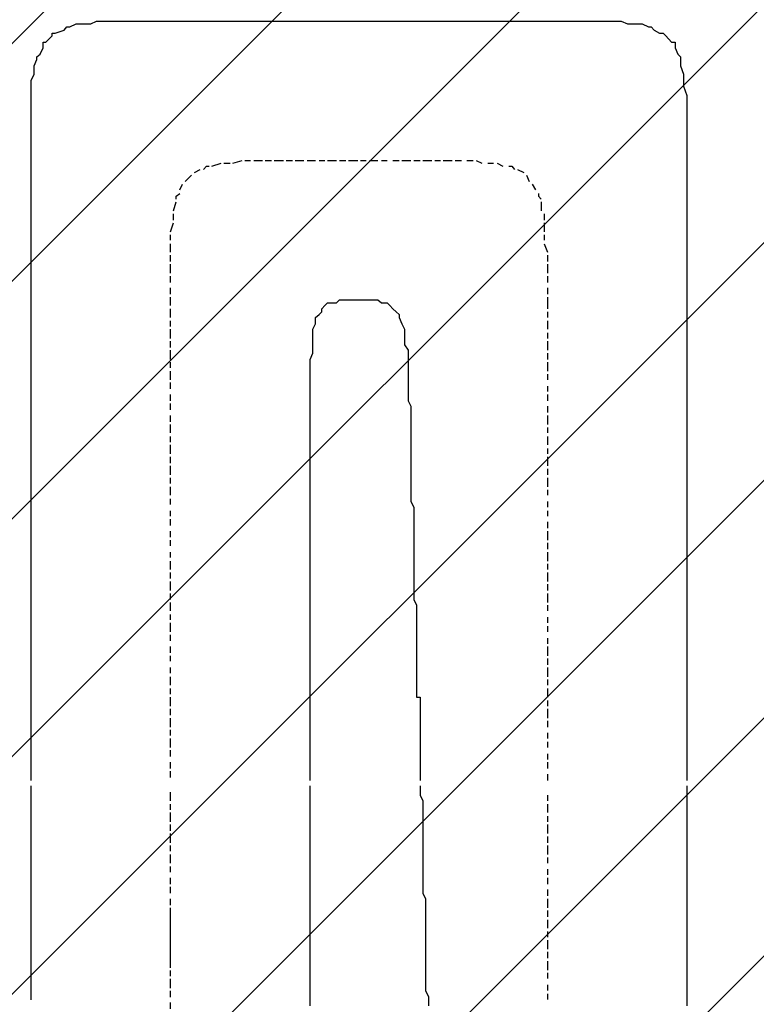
# Model space of a CAD drawing. Extents: x 997 to 109698, y 921 to 94021.
# Tile 250 of 256: x 38892 to 39944, y 17730 to 19136. Entities that reach past the tile are written whole.
import ezdxf

# ---------------------------------------------------------------- set-up
doc = ezdxf.new("R2010")
doc.units = 0
doc.header["$MEASUREMENT"] = 0
doc.layers.add('12', color=7, linetype='CONTINUOUS')
doc.layers.add('28', color=7, linetype='CONTINUOUS')

msp = doc.modelspace()

# ---------------------------------------------------------------- linework, layer by layer
at = {"layer": '12', "color": 1}
for p, q in [((38993.601607, 19129.953237), (39001.601607, 19133.953237)), ((39001.601607, 19133.953237), (39010.601607, 19133.953237)), ((39010.601607, 19133.953237), (39022.601607, 19133.953237)), ((39022.601607, 19133.953237), (39031.601607, 19133.953237)), ((39031.601607, 19133.953237), (39043.601607, 19133.953237)), ((39043.601607, 19133.953237), (39052.601607, 19133.953237)), ((39052.601607, 19133.953237), (39060.601607, 19133.953237)), ((39060.601607, 19133.953237), (39073.601607, 19133.953237)), ((39073.601607, 19133.953237), (39082.601607, 19133.953237)), ((39082.601607, 19133.953237), (39090.601607, 19133.953237)), ((39090.601607, 19133.953237), (39103.601607, 19133.953237)), ((39103.601607, 19133.953237), (39107.601607, 19133.953237)), ((39107.601607, 19133.953237), (39115.601607, 19133.953237)), ((39115.601607, 19133.953237), (39124.601607, 19133.953237)), ((39124.601607, 19133.953237), (39137.601607, 19133.953237)), ((39137.601607, 19133.953237), (39145.601607, 19133.953237)), ((39145.601607, 19133.953237), (39154.601607, 19133.953237)), ((39154.601607, 19133.953237), (39166.601607, 19133.953237)), ((39166.601607, 19133.953237), (39175.601607, 19133.953237)), ((39175.601607, 19133.953237), (39183.601607, 19133.953237)), ((39183.601607, 19133.953237), (39196.601607, 19133.953237)), ((39196.601607, 19133.953237), (39204.601607, 19133.953237)), ((39204.601607, 19133.953237), (39217.601607, 19133.953237)), ((39217.601607, 19133.953237), (39226.601607, 19133.953237)), ((39226.601607, 19133.953237), (39234.601607, 19133.953237)), ((39234.601607, 19133.953237), (39247.601607, 19133.953237)), ((39247.601607, 19133.953237), (39255.601607, 19133.953237)), ((39255.601607, 19133.953237), (39264.601607, 19133.953237)), ((39264.601607, 19133.953237), (39276.601607, 19133.953237)), ((39276.601607, 19133.953237), (39285.601607, 19133.953237)), ((39285.601607, 19133.953237), (39293.601607, 19133.953237)), ((39293.601607, 19133.953237), (39306.601607, 19133.953237)), ((39306.601607, 19133.953237), (39314.601607, 19133.953237)), ((39314.601607, 19133.953237), (39327.601607, 19133.953237)), ((39327.601607, 19133.953237), (39336.601607, 19133.953237)), ((39336.601607, 19133.953237), (39344.601607, 19133.953237)), ((39344.601607, 19133.953237), (39357.601607, 19133.953237)), ((39357.601607, 19133.953237), (39365.601607, 19133.953237)), ((39365.601607, 19133.953237), (39374.601607, 19133.953237)), ((39374.601607, 19133.953237), (39386.601607, 19133.953237)), ((39386.601607, 19133.953237), (39395.601607, 19133.953237)), ((39395.601607, 19133.953237), (39403.601607, 19133.953237)), ((39403.601607, 19133.953237), (39416.601607, 19133.953237)), ((39416.601607, 19133.953237), (39424.601607, 19133.953237)), ((39424.601607, 19133.953237), (39433.601607, 19133.953237)), ((39433.601607, 19133.953237), (39446.601607, 19133.953237)), ((39446.601607, 19133.953237), (39454.601607, 19133.953237)), ((39454.601607, 19133.953237), (39467.601607, 19133.953237)), ((39467.601607, 19133.953237), (39475.601607, 19133.953237)), ((39475.601607, 19133.953237), (39484.601607, 19133.953237)), ((39484.601607, 19133.953237), (39496.601607, 19133.953237)), ((39496.601607, 19133.953237), (39505.601607, 19133.953237)), ((39505.601607, 19133.953237), (39513.601607, 19133.953237)), ((39513.601607, 19133.953237), (39526.601607, 19133.953237)), ((39526.601607, 19133.953237), (39535.601607, 19133.953237)), ((39535.601607, 19133.953237), (39543.601607, 19133.953237)), ((39543.601607, 19133.953237), (39556.601607, 19133.953237)), ((39556.601607, 19133.953237), (39564.601607, 19133.953237)), ((39564.601607, 19133.953237), (39577.601607, 19133.953237)), ((39577.601607, 19133.953237), (39585.601607, 19133.953237)), ((39585.601607, 19133.953237), (39594.601607, 19133.953237)), ((39594.601607, 19133.953237), (39607.601607, 19133.953237)), ((39607.601607, 19133.953237), (39615.601607, 19133.953237)), ((39615.601607, 19133.953237), (39623.601607, 19133.953237)), ((39623.601607, 19133.953237), (39636.601607, 19133.953237)), ((39636.601607, 19133.953237), (39645.601607, 19133.953237)), ((39645.601607, 19133.953237), (39649.601607, 19133.953237)), ((39649.601607, 19133.953237), (39657.601607, 19133.953237)), ((39657.601607, 19133.953237), (39670.601607, 19133.953237)), ((39670.601607, 19133.953237), (39678.601607, 19133.953237)), ((39678.601607, 19133.953237), (39687.601607, 19133.953237)), ((39687.601607, 19133.953237), (39700.601607, 19133.953237)), ((39700.601607, 19133.953237), (39708.601607, 19133.953237)), ((39708.601607, 19133.953237), (39717.601607, 19133.953237)), ((39717.601607, 19133.953237), (39729.601607, 19133.953237)), ((39729.601607, 19133.953237), (39738.601607, 19133.953237)), ((39738.601607, 19133.953237), (39750.601607, 19133.953237)), ((39750.601607, 19133.953237), (39759.601607, 19129.953237)), ((38942.601607, 19116.953237), (38955.601607, 19120.953237)), ((38963.601607, 19125.953237), (38972.601607, 19129.953237)), ((38972.601607, 19129.953237), (38980.601607, 19129.953237)), ((38980.601607, 19129.953237), (38993.601607, 19129.953237)), ((39759.601607, 19129.953237), (39767.601607, 19129.953237)), ((39767.601607, 19129.953237), (39780.601607, 19129.953237)), ((39780.601607, 19129.953237), (39789.601607, 19125.953237)), ((39797.601607, 19120.953237), (39805.601607, 19116.953237)), ((38929.601607, 19103.953237), (38938.601607, 19112.953237)), ((39814.601607, 19112.953237), (39822.601607, 19103.953237)), ((38921.601607, 19086.953237), (38925.601607, 19095.953237)), ((39827.601607, 19095.953237), (39831.601607, 19086.953237)), ((38912.601607, 19069.953237), (38916.601607, 19078.953237)), ((39835.601607, 19078.953237), (39835.601607, 19069.953237)), ((38912.601607, 19057.953237), (38912.601607, 19069.953237)), ((39835.601607, 19069.953237), (39839.601607, 19057.953237)), ((38908.601607, 19048.953237), (38912.601607, 19057.953237)), ((38908.601607, 19040.953237), (38908.601607, 19048.953237)), ((39839.601607, 19057.953237), (39839.601607, 19048.953237)), ((39839.601607, 19048.953237), (39839.601607, 19040.953237)), ((38908.601607, 19027.953237), (38908.601607, 19040.953237)), ((39839.601607, 19040.953237), (39844.601607, 19027.953237)), ((38908.601607, 19019.953237), (38908.601607, 19027.953237)), ((38908.601607, 19010.953237), (38908.601607, 19019.953237)), ((39844.601607, 19027.953237), (39844.601607, 19019.953237)), ((39844.601607, 19019.953237), (39844.601607, 19010.953237)), ((38908.601607, 18997.953237), (38908.601607, 19010.953237)), ((39844.601607, 19010.953237), (39844.601607, 18997.953237)), ((38908.601607, 18989.953237), (38908.601607, 18997.953237)), ((39844.601607, 18997.953237), (39844.601607, 18989.953237)), ((38908.601607, 18981.953237), (38908.601607, 18989.953237)), ((38908.601607, 18968.953237), (38908.601607, 18981.953237)), ((39844.601607, 18989.953237), (39844.601607, 18981.953237)), ((39844.601607, 18981.953237), (39844.601607, 18968.953237)), ((38908.601607, 18959.953237), (38908.601607, 18968.953237)), ((39844.601607, 18968.953237), (39844.601607, 18959.953237)), ((38908.601607, 18951.953237), (38908.601607, 18959.953237)), ((38908.601607, 18938.953237), (38908.601607, 18951.953237)), ((39844.601607, 18959.953237), (39844.601607, 18951.953237)), ((39844.601607, 18951.953237), (39844.601607, 18938.953237)), ((38908.601607, 18934.953237), (38908.601607, 18938.953237)), ((39844.601607, 18938.953237), (39844.601607, 18934.953237)), ((38908.601607, 18930.953237), (38908.601607, 18934.953237)), ((38908.601607, 18917.953237), (38908.601607, 18930.953237)), ((39844.601607, 18934.953237), (39844.601607, 18930.953237)), ((39844.601607, 18930.953237), (39844.601607, 18917.953237)), ((38908.601607, 18909.953237), (38908.601607, 18917.953237)), ((38908.601607, 18900.953237), (38908.601607, 18909.953237)), ((39844.601607, 18917.953237), (39844.601607, 18909.953237)), ((39844.601607, 18909.953237), (39844.601607, 18900.953237)), ((38908.601607, 18887.953237), (38908.601607, 18900.953237)), ((39844.601607, 18900.953237), (39844.601607, 18887.953237)), ((38908.601607, 18879.953237), (38908.601607, 18887.953237)), ((38908.601607, 18870.953237), (38908.601607, 18879.953237)), ((39844.601607, 18887.953237), (39844.601607, 18879.953237)), ((39844.601607, 18879.953237), (39844.601607, 18870.953237)), ((38908.601607, 18858.953237), (38908.601607, 18870.953237)), ((39844.601607, 18870.953237), (39844.601607, 18858.953237)), ((38908.601607, 18849.953237), (38908.601607, 18858.953237)), ((39844.601607, 18858.953237), (39844.601607, 18849.953237)), ((38908.601607, 18841.953237), (38908.601607, 18849.953237)), ((38908.601607, 18828.953237), (38908.601607, 18841.953237)), ((39844.601607, 18849.953237), (39844.601607, 18841.953237)), ((39844.601607, 18841.953237), (39844.601607, 18828.953237)), ((38908.601607, 18820.953237), (38908.601607, 18828.953237)), ((39844.601607, 18828.953237), (39844.601607, 18820.953237)), ((38908.601607, 18807.953237), (38908.601607, 18820.953237)), ((39844.601607, 18820.953237), (39844.601607, 18807.953237)), ((38908.601607, 18799.953237), (38908.601607, 18807.953237)), ((38908.601607, 18790.953237), (38908.601607, 18799.953237)), ((39844.601607, 18807.953237), (39844.601607, 18799.953237)), ((39844.601607, 18799.953237), (39844.601607, 18790.953237)), ((38908.601607, 18777.953237), (38908.601607, 18790.953237)), ((39844.601607, 18790.953237), (39844.601607, 18777.953237)), ((38908.601607, 18769.953237), (38908.601607, 18777.953237)), ((38908.601607, 18760.953237), (38908.601607, 18769.953237)), ((39844.601607, 18777.953237), (39844.601607, 18769.953237)), ((39844.601607, 18769.953237), (39844.601607, 18760.953237)), ((38908.601607, 18748.953237), (38908.601607, 18760.953237)), ((39844.601607, 18760.953237), (39844.601607, 18748.953237)), ((38908.601607, 18739.953237), (38908.601607, 18748.953237)), ((38908.601607, 18731.953237), (38908.601607, 18739.953237)), ((39844.601607, 18748.953237), (39844.601607, 18739.953237)), ((39844.601607, 18739.953237), (39844.601607, 18731.953237)), ((38908.601607, 18718.953237), (38908.601607, 18731.953237)), ((39348.601607, 18735.953237), (39357.601607, 18735.953237)), ((39357.601607, 18735.953237), (39365.601607, 18735.953237)), ((39365.601607, 18735.953237), (39374.601607, 18735.953237)), ((39374.601607, 18735.953237), (39382.601607, 18735.953237)), ((39382.601607, 18735.953237), (39395.601607, 18735.953237)), ((39395.601607, 18735.953237), (39403.601607, 18735.953237)), ((39844.601607, 18731.953237), (39844.601607, 18718.953237)), ((38908.601607, 18710.953237), (38908.601607, 18718.953237)), ((38908.601607, 18697.953237), (38908.601607, 18710.953237)), ((39314.601607, 18701.953237), (39314.601607, 18710.953237)), ((39433.601607, 18710.953237), (39437.601607, 18701.953237)), ((39844.601607, 18718.953237), (39844.601607, 18710.953237)), ((39844.601607, 18710.953237), (39844.601607, 18697.953237)), ((38908.601607, 18688.953237), (38908.601607, 18697.953237)), ((39310.601607, 18693.953237), (39314.601607, 18701.953237)), ((39437.601607, 18701.953237), (39441.601607, 18693.953237)), ((39844.601607, 18697.953237), (39844.601607, 18688.953237)), ((38908.601607, 18680.953237), (38908.601607, 18688.953237)), ((39310.601607, 18684.953237), (39310.601607, 18693.953237)), ((39310.601607, 18671.953237), (39310.601607, 18684.953237)), ((39441.601607, 18693.953237), (39441.601607, 18684.953237)), ((39441.601607, 18684.953237), (39441.601607, 18671.953237)), ((39844.601607, 18688.953237), (39844.601607, 18680.953237)), ((38908.601607, 18667.953237), (38908.601607, 18680.953237)), ((38908.601607, 18659.953237), (38908.601607, 18667.953237)), ((39310.601607, 18663.953237), (39310.601607, 18671.953237)), ((39441.601607, 18671.953237), (39446.601607, 18663.953237)), ((39844.601607, 18680.953237), (39844.601607, 18667.953237)), ((39844.601607, 18667.953237), (39844.601607, 18659.953237)), ((38908.601607, 18650.953237), (38908.601607, 18659.953237)), ((39446.601607, 18663.953237), (39446.601607, 18655.953237)), ((39446.601607, 18655.953237), (39446.601607, 18642.953237)), ((39844.601607, 18659.953237), (39844.601607, 18650.953237)), ((38908.601607, 18638.953237), (38908.601607, 18650.953237)), ((39306.601607, 18642.953237), (39306.601607, 18650.953237)), ((39306.601607, 18633.953237), (39306.601607, 18642.953237)), ((39446.601607, 18642.953237), (39446.601607, 18633.953237)), ((39844.601607, 18650.953237), (39844.601607, 18638.953237)), ((38908.601607, 18629.953237), (38908.601607, 18638.953237)), ((38908.601607, 18621.953237), (38908.601607, 18629.953237)), ((39306.601607, 18621.953237), (39306.601607, 18633.953237)), ((39446.601607, 18633.953237), (39446.601607, 18621.953237)), ((39844.601607, 18638.953237), (39844.601607, 18629.953237)), ((39844.601607, 18629.953237), (39844.601607, 18621.953237)), ((38908.601607, 18608.953237), (38908.601607, 18621.953237)), ((39306.601607, 18612.953237), (39306.601607, 18621.953237)), ((39306.601607, 18604.953237), (39306.601607, 18612.953237)), ((39446.601607, 18621.953237), (39446.601607, 18612.953237)), ((39446.601607, 18612.953237), (39446.601607, 18604.953237)), ((39844.601607, 18621.953237), (39844.601607, 18608.953237)), ((38908.601607, 18600.953237), (38908.601607, 18608.953237)), ((38908.601607, 18591.953237), (38908.601607, 18600.953237)), ((39306.601607, 18591.953237), (39306.601607, 18604.953237)), ((39446.601607, 18604.953237), (39446.601607, 18591.953237)), ((39844.601607, 18608.953237), (39844.601607, 18600.953237)), ((39844.601607, 18600.953237), (39844.601607, 18591.953237)), ((38908.601607, 18578.953237), (38908.601607, 18591.953237)), ((39306.601607, 18583.953237), (39306.601607, 18591.953237)), ((39306.601607, 18574.953237), (39306.601607, 18583.953237)), ((39446.601607, 18591.953237), (39450.601607, 18583.953237)), ((39450.601607, 18583.953237), (39450.601607, 18574.953237)), ((39844.601607, 18591.953237), (39844.601607, 18578.953237)), ((38908.601607, 18570.953237), (38908.601607, 18578.953237)), ((38908.601607, 18557.953237), (38908.601607, 18570.953237)), ((39306.601607, 18561.953237), (39306.601607, 18574.953237)), ((39450.601607, 18574.953237), (39450.601607, 18561.953237)), ((39844.601607, 18578.953237), (39844.601607, 18570.953237)), ((39844.601607, 18570.953237), (39844.601607, 18557.953237)), ((38908.601607, 18549.953237), (38908.601607, 18557.953237)), ((39306.601607, 18553.953237), (39306.601607, 18561.953237)), ((39450.601607, 18561.953237), (39450.601607, 18553.953237)), ((39844.601607, 18557.953237), (39844.601607, 18549.953237)), ((38908.601607, 18540.953237), (38908.601607, 18549.953237)), ((39306.601607, 18540.953237), (39306.601607, 18553.953237)), ((39450.601607, 18553.953237), (39450.601607, 18545.953237)), ((39450.601607, 18545.953237), (39450.601607, 18536.953237)), ((39844.601607, 18549.953237), (39844.601607, 18540.953237)), ((38908.601607, 18528.953237), (38908.601607, 18540.953237)), ((38908.601607, 18519.953237), (38908.601607, 18528.953237)), ((39306.601607, 18536.953237), (39306.601607, 18540.953237)), ((39306.601607, 18528.953237), (39306.601607, 18536.953237)), ((39306.601607, 18519.953237), (39306.601607, 18528.953237)), ((39450.601607, 18536.953237), (39450.601607, 18528.953237)), ((39450.601607, 18528.953237), (39450.601607, 18519.953237)), ((39844.601607, 18540.953237), (39844.601607, 18528.953237)), ((39844.601607, 18528.953237), (39844.601607, 18519.953237)), ((38908.601607, 18511.953237), (38908.601607, 18519.953237)), ((39306.601607, 18511.953237), (39306.601607, 18519.953237)), ((39450.601607, 18519.953237), (39450.601607, 18511.953237)), ((39844.601607, 18519.953237), (39844.601607, 18511.953237)), ((38908.601607, 18498.953237), (38908.601607, 18511.953237)), ((39306.601607, 18498.953237), (39306.601607, 18511.953237)), ((39450.601607, 18511.953237), (39450.601607, 18498.953237)), ((39844.601607, 18511.953237), (39844.601607, 18498.953237)), ((38908.601607, 18489.953237), (38908.601607, 18498.953237)), ((38908.601607, 18481.953237), (38908.601607, 18489.953237)), ((39306.601607, 18489.953237), (39306.601607, 18498.953237)), ((39306.601607, 18481.953237), (39306.601607, 18489.953237)), ((39450.601607, 18498.953237), (39450.601607, 18489.953237)), ((39450.601607, 18489.953237), (39450.601607, 18481.953237)), ((39844.601607, 18498.953237), (39844.601607, 18489.953237)), ((39844.601607, 18489.953237), (39844.601607, 18481.953237)), ((38908.601607, 18468.953237), (38908.601607, 18481.953237)), ((39306.601607, 18468.953237), (39306.601607, 18481.953237)), ((39450.601607, 18481.953237), (39450.601607, 18468.953237)), ((39844.601607, 18481.953237), (39844.601607, 18468.953237)), ((38908.601607, 18460.953237), (38908.601607, 18468.953237)), ((38908.601607, 18447.953237), (38908.601607, 18460.953237)), ((39306.601607, 18460.953237), (39306.601607, 18468.953237)), ((39306.601607, 18447.953237), (39306.601607, 18460.953237)), ((39450.601607, 18468.953237), (39450.601607, 18460.953237)), ((39450.601607, 18460.953237), (39450.601607, 18447.953237)), ((39844.601607, 18468.953237), (39844.601607, 18460.953237)), ((39844.601607, 18460.953237), (39844.601607, 18447.953237)), ((38908.601607, 18439.953237), (38908.601607, 18447.953237)), ((39306.601607, 18439.953237), (39306.601607, 18447.953237)), ((39450.601607, 18447.953237), (39454.601607, 18439.953237)), ((39844.601607, 18447.953237), (39844.601607, 18439.953237)), ((38908.601607, 18430.953237), (38908.601607, 18439.953237)), ((38908.601607, 18418.953237), (38908.601607, 18430.953237)), ((39306.601607, 18430.953237), (39306.601607, 18439.953237)), ((39306.601607, 18418.953237), (39306.601607, 18430.953237)), ((39454.601607, 18439.953237), (39454.601607, 18430.953237)), ((39454.601607, 18430.953237), (39454.601607, 18418.953237)), ((39844.601607, 18439.953237), (39844.601607, 18430.953237)), ((39844.601607, 18430.953237), (39844.601607, 18418.953237)), ((38908.601607, 18409.953237), (38908.601607, 18418.953237)), ((39306.601607, 18409.953237), (39306.601607, 18418.953237)), ((39454.601607, 18418.953237), (39454.601607, 18409.953237)), ((39844.601607, 18418.953237), (39844.601607, 18409.953237)), ((38908.601607, 18401.953237), (38908.601607, 18409.953237)), ((38908.601607, 18388.953237), (38908.601607, 18401.953237)), ((39306.601607, 18401.953237), (39306.601607, 18409.953237)), ((39306.601607, 18388.953237), (39306.601607, 18401.953237)), ((39454.601607, 18409.953237), (39454.601607, 18401.953237)), ((39454.601607, 18401.953237), (39454.601607, 18388.953237)), ((39844.601607, 18409.953237), (39844.601607, 18401.953237)), ((39844.601607, 18401.953237), (39844.601607, 18388.953237)), ((38908.601607, 18379.953237), (38908.601607, 18388.953237)), ((39306.601607, 18379.953237), (39306.601607, 18388.953237)), ((39454.601607, 18388.953237), (39454.601607, 18379.953237)), ((39844.601607, 18388.953237), (39844.601607, 18379.953237)), ((38908.601607, 18371.953237), (38908.601607, 18379.953237)), ((39306.601607, 18371.953237), (39306.601607, 18379.953237)), ((39454.601607, 18379.953237), (39454.601607, 18371.953237)), ((39844.601607, 18379.953237), (39844.601607, 18371.953237)), ((38908.601607, 18358.953237), (38908.601607, 18371.953237)), ((38908.601607, 18350.953237), (38908.601607, 18358.953237)), ((39306.601607, 18358.953237), (39306.601607, 18371.953237)), ((39306.601607, 18350.953237), (39306.601607, 18358.953237)), ((39454.601607, 18371.953237), (39454.601607, 18358.953237)), ((39454.601607, 18358.953237), (39454.601607, 18350.953237)), ((39844.601607, 18371.953237), (39844.601607, 18358.953237)), ((39844.601607, 18358.953237), (39844.601607, 18350.953237)), ((38908.601607, 18337.953237), (38908.601607, 18350.953237)), ((39306.601607, 18337.953237), (39306.601607, 18350.953237)), ((39454.601607, 18350.953237), (39454.601607, 18337.953237)), ((39844.601607, 18350.953237), (39844.601607, 18337.953237)), ((38908.601607, 18329.953237), (38908.601607, 18337.953237)), ((39306.601607, 18329.953237), (39306.601607, 18337.953237)), ((39454.601607, 18337.953237), (39454.601607, 18329.953237)), ((39844.601607, 18337.953237), (39844.601607, 18329.953237)), ((38908.601607, 18320.953237), (38908.601607, 18329.953237)), ((38908.601607, 18307.953237), (38908.601607, 18320.953237)), ((39306.601607, 18320.953237), (39306.601607, 18329.953237)), ((39306.601607, 18307.953237), (39306.601607, 18320.953237)), ((39454.601607, 18329.953237), (39454.601607, 18320.953237)), ((39454.601607, 18320.953237), (39454.601607, 18307.953237)), ((39844.601607, 18329.953237), (39844.601607, 18320.953237)), ((39844.601607, 18320.953237), (39844.601607, 18307.953237)), ((38908.601607, 18299.953237), (38908.601607, 18307.953237)), ((39306.601607, 18299.953237), (39306.601607, 18307.953237)), ((39454.601607, 18307.953237), (39458.601607, 18299.953237)), ((39844.601607, 18307.953237), (39844.601607, 18299.953237)), ((38908.601607, 18291.953237), (38908.601607, 18299.953237)), ((38908.601607, 18278.953237), (38908.601607, 18291.953237)), ((39306.601607, 18291.953237), (39306.601607, 18299.953237)), ((39306.601607, 18278.953237), (39306.601607, 18291.953237)), ((39458.601607, 18299.953237), (39458.601607, 18291.953237)), ((39458.601607, 18291.953237), (39458.601607, 18278.953237)), ((39844.601607, 18299.953237), (39844.601607, 18291.953237)), ((39844.601607, 18291.953237), (39844.601607, 18278.953237)), ((38908.601607, 18269.953237), (38908.601607, 18278.953237)), ((39306.601607, 18269.953237), (39306.601607, 18278.953237)), ((39458.601607, 18278.953237), (39458.601607, 18269.953237)), ((39844.601607, 18278.953237), (39844.601607, 18269.953237)), ((38908.601607, 18261.953237), (38908.601607, 18269.953237)), ((38908.601607, 18248.953237), (38908.601607, 18261.953237)), ((39306.601607, 18261.953237), (39306.601607, 18269.953237)), ((39306.601607, 18248.953237), (39306.601607, 18261.953237)), ((39458.601607, 18269.953237), (39458.601607, 18261.953237)), ((39458.601607, 18261.953237), (39458.601607, 18248.953237)), ((39844.601607, 18269.953237), (39844.601607, 18261.953237)), ((39844.601607, 18261.953237), (39844.601607, 18248.953237)), ((38908.601607, 18240.953237), (38908.601607, 18248.953237)), ((39306.601607, 18240.953237), (39306.601607, 18248.953237)), ((39458.601607, 18248.953237), (39458.601607, 18240.953237)), ((39844.601607, 18248.953237), (39844.601607, 18240.953237)), ((38908.601607, 18227.953237), (38908.601607, 18240.953237)), ((39306.601607, 18227.953237), (39306.601607, 18240.953237)), ((39458.601607, 18240.953237), (39458.601607, 18227.953237)), ((39844.601607, 18240.953237), (39844.601607, 18227.953237)), ((38908.601607, 18219.953237), (38908.601607, 18227.953237)), ((38908.601607, 18210.953237), (38908.601607, 18219.953237)), ((39306.601607, 18219.953237), (39306.601607, 18227.953237)), ((39306.601607, 18210.953237), (39306.601607, 18219.953237)), ((39458.601607, 18227.953237), (39458.601607, 18219.953237)), ((39458.601607, 18219.953237), (39458.601607, 18210.953237)), ((39844.601607, 18227.953237), (39844.601607, 18219.953237)), ((39844.601607, 18219.953237), (39844.601607, 18210.953237)), ((38908.601607, 18197.953237), (38908.601607, 18210.953237)), ((39306.601607, 18197.953237), (39306.601607, 18210.953237)), ((39458.601607, 18210.953237), (39458.601607, 18197.953237)), ((39844.601607, 18210.953237), (39844.601607, 18197.953237)), ((38908.601607, 18189.953237), (38908.601607, 18197.953237)), ((39306.601607, 18189.953237), (39306.601607, 18197.953237)), ((39458.601607, 18197.953237), (39458.601607, 18189.953237)), ((39844.601607, 18197.953237), (39844.601607, 18189.953237)), ((38908.601607, 18180.953237), (38908.601607, 18189.953237)), ((38908.601607, 18168.953237), (38908.601607, 18180.953237)), ((39306.601607, 18180.953237), (39306.601607, 18189.953237)), ((39306.601607, 18168.953237), (39306.601607, 18180.953237)), ((39458.601607, 18189.953237), (39458.601607, 18180.953237)), ((39458.601607, 18180.953237), (39458.601607, 18168.953237)), ((39844.601607, 18189.953237), (39844.601607, 18180.953237)), ((39844.601607, 18180.953237), (39844.601607, 18168.953237)), ((38908.601607, 18159.953237), (38908.601607, 18168.953237)), ((39306.601607, 18159.953237), (39306.601607, 18168.953237)), ((39844.601607, 18168.953237), (39844.601607, 18159.953237)), ((38908.601607, 18151.953237), (38908.601607, 18159.953237)), ((38908.601607, 18138.953237), (38908.601607, 18151.953237)), ((39306.601607, 18151.953237), (39306.601607, 18159.953237)), ((39306.601607, 18138.953237), (39306.601607, 18151.953237)), ((39463.601607, 18159.953237), (39463.601607, 18151.953237)), ((39463.601607, 18151.953237), (39463.601607, 18138.953237)), ((39844.601607, 18159.953237), (39844.601607, 18151.953237)), ((39844.601607, 18151.953237), (39844.601607, 18138.953237)), ((38908.601607, 18130.953237), (38908.601607, 18138.953237)), ((39306.601607, 18130.953237), (39306.601607, 18138.953237)), ((39463.601607, 18138.953237), (39463.601607, 18130.953237)), ((39844.601607, 18138.953237), (39844.601607, 18130.953237)), ((38908.601607, 18117.953237), (38908.601607, 18130.953237)), ((39306.601607, 18117.953237), (39306.601607, 18130.953237)), ((39463.601607, 18130.953237), (39463.601607, 18121.953237)), ((39463.601607, 18121.953237), (39463.601607, 18109.953237)), ((39844.601607, 18130.953237), (39844.601607, 18117.953237)), ((38908.601607, 18109.953237), (38908.601607, 18117.953237)), ((38908.601607, 18100.953237), (38908.601607, 18109.953237)), ((39306.601607, 18109.953237), (39306.601607, 18117.953237)), ((39306.601607, 18100.953237), (39306.601607, 18109.953237)), ((39463.601607, 18109.953237), (39463.601607, 18100.953237)), ((39844.601607, 18117.953237), (39844.601607, 18109.953237)), ((39844.601607, 18109.953237), (39844.601607, 18100.953237)), ((38908.601607, 18087.953237), (38908.601607, 18100.953237)), ((39306.601607, 18087.953237), (39306.601607, 18100.953237)), ((39463.601607, 18100.953237), (39463.601607, 18087.953237)), ((39844.601607, 18100.953237), (39844.601607, 18087.953237)), ((38908.601607, 18079.953237), (38908.601607, 18087.953237)), ((38908.601607, 18070.953237), (38908.601607, 18079.953237)), ((39306.601607, 18079.953237), (39306.601607, 18087.953237)), ((39306.601607, 18070.953237), (39306.601607, 18079.953237)), ((39463.601607, 18087.953237), (39463.601607, 18079.953237)), ((39463.601607, 18079.953237), (39463.601607, 18070.953237)), ((39844.601607, 18087.953237), (39844.601607, 18079.953237)), ((39844.601607, 18079.953237), (39844.601607, 18070.953237)), ((38908.601607, 18058.953237), (38908.601607, 18070.953237)), ((39306.601607, 18058.953237), (39306.601607, 18070.953237)), ((39463.601607, 18070.953237), (39463.601607, 18058.953237)), ((39844.601607, 18070.953237), (39844.601607, 18058.953237)), ((38908.601607, 18049.953237), (38908.601607, 18058.953237)), ((39306.601607, 18049.953237), (39306.601607, 18058.953237)), ((39463.601607, 18058.953237), (39463.601607, 18049.953237)), ((39844.601607, 18058.953237), (39844.601607, 18049.953237)), ((38908.601607, 18028.953237), (38908.601607, 18041.953237)), ((39306.601607, 18028.953237), (39306.601607, 18041.953237)), ((39463.601607, 18041.953237), (39463.601607, 18028.953237)), ((39844.601607, 18041.953237), (39844.601607, 18028.953237)), ((38908.601607, 18020.953237), (38908.601607, 18028.953237)), ((39306.601607, 18020.953237), (39306.601607, 18028.953237)), ((39463.601607, 18028.953237), (39467.601607, 18020.953237)), ((39844.601607, 18028.953237), (39844.601607, 18020.953237)), ((38908.601607, 18011.953237), (38908.601607, 18020.953237)), ((38908.601607, 17998.953237), (38908.601607, 18011.953237)), ((39306.601607, 18011.953237), (39306.601607, 18020.953237)), ((39306.601607, 17998.953237), (39306.601607, 18011.953237)), ((39467.601607, 18020.953237), (39467.601607, 18011.953237)), ((39467.601607, 18011.953237), (39467.601607, 17998.953237)), ((39844.601607, 18020.953237), (39844.601607, 18011.953237)), ((39844.601607, 18011.953237), (39844.601607, 17998.953237)), ((38908.601607, 17990.953237), (38908.601607, 17998.953237)), ((39306.601607, 17990.953237), (39306.601607, 17998.953237)), ((39467.601607, 17998.953237), (39467.601607, 17990.953237)), ((39844.601607, 17998.953237), (39844.601607, 17990.953237)), ((38908.601607, 17977.953237), (38908.601607, 17990.953237)), ((39306.601607, 17977.953237), (39306.601607, 17990.953237)), ((39467.601607, 17990.953237), (39467.601607, 17977.953237)), ((39844.601607, 17990.953237), (39844.601607, 17977.953237)), ((38908.601607, 17969.953237), (38908.601607, 17977.953237)), ((38908.601607, 17960.953237), (38908.601607, 17969.953237)), ((39306.601607, 17969.953237), (39306.601607, 17977.953237)), ((39306.601607, 17960.953237), (39306.601607, 17969.953237)), ((39467.601607, 17977.953237), (39467.601607, 17969.953237)), ((39467.601607, 17969.953237), (39467.601607, 17960.953237)), ((39844.601607, 17977.953237), (39844.601607, 17969.953237)), ((39844.601607, 17969.953237), (39844.601607, 17960.953237)), ((38908.601607, 17948.953237), (38908.601607, 17960.953237)), ((39306.601607, 17948.953237), (39306.601607, 17960.953237)), ((39467.601607, 17960.953237), (39467.601607, 17948.953237)), ((39844.601607, 17960.953237), (39844.601607, 17948.953237)), ((38908.601607, 17939.953237), (38908.601607, 17948.953237)), ((38908.601607, 17931.953237), (38908.601607, 17939.953237)), ((39306.601607, 17939.953237), (39306.601607, 17948.953237)), ((39306.601607, 17931.953237), (39306.601607, 17939.953237)), ((39467.601607, 17948.953237), (39467.601607, 17939.953237)), ((39467.601607, 17939.953237), (39467.601607, 17931.953237)), ((39844.601607, 17948.953237), (39844.601607, 17939.953237)), ((39844.601607, 17939.953237), (39844.601607, 17931.953237)), ((38908.601607, 17918.953237), (38908.601607, 17931.953237)), ((39306.601607, 17918.953237), (39306.601607, 17931.953237)), ((39467.601607, 17931.953237), (39467.601607, 17918.953237)), ((39844.601607, 17931.953237), (39844.601607, 17918.953237)), ((38908.601607, 17910.953237), (38908.601607, 17918.953237)), ((38908.601607, 17901.953237), (38908.601607, 17910.953237)), ((39306.601607, 17910.953237), (39306.601607, 17918.953237)), ((39306.601607, 17901.953237), (39306.601607, 17910.953237)), ((39467.601607, 17918.953237), (39467.601607, 17910.953237)), ((39467.601607, 17910.953237), (39467.601607, 17901.953237)), ((39844.601607, 17918.953237), (39844.601607, 17910.953237)), ((39844.601607, 17910.953237), (39844.601607, 17901.953237)), ((38908.601607, 17888.953237), (38908.601607, 17901.953237)), ((39306.601607, 17888.953237), (39306.601607, 17901.953237)), ((39467.601607, 17901.953237), (39467.601607, 17888.953237)), ((39844.601607, 17901.953237), (39844.601607, 17888.953237)), ((38908.601607, 17880.953237), (38908.601607, 17888.953237)), ((38908.601607, 17867.953237), (38908.601607, 17880.953237)), ((39306.601607, 17880.953237), (39306.601607, 17888.953237)), ((39306.601607, 17867.953237), (39306.601607, 17880.953237)), ((39467.601607, 17888.953237), (39471.601607, 17880.953237)), ((39471.601607, 17880.953237), (39471.601607, 17867.953237)), ((39844.601607, 17888.953237), (39844.601607, 17880.953237)), ((39844.601607, 17880.953237), (39844.601607, 17867.953237)), ((38908.601607, 17787.514821), (38908.601607, 17867.953237)), ((39306.601607, 17859.953237), (39306.601607, 17867.953237)), ((39471.601607, 17867.953237), (39471.601607, 17859.953237)), ((39844.601607, 17867.953237), (39844.601607, 17859.953237)), ((39306.601607, 17850.953237), (39306.601607, 17859.953237)), ((39471.601607, 17859.953237), (39471.601607, 17850.953237)), ((39844.601607, 17859.953237), (39844.601607, 17850.953237)), ((39306.601607, 17838.953237), (39306.601607, 17850.953237)), ((39306.601607, 17829.953237), (39306.601607, 17838.953237)), ((39471.601607, 17850.953237), (39471.601607, 17838.953237)), ((39471.601607, 17838.953237), (39471.601607, 17829.953237)), ((39844.601607, 17850.953237), (39844.601607, 17838.953237)), ((39844.601607, 17838.953237), (39844.601607, 17829.953237)), ((39306.601607, 17821.953237), (39306.601607, 17829.953237)), ((39471.601607, 17829.953237), (39471.601607, 17821.953237)), ((39844.601607, 17829.953237), (39844.601607, 17821.953237)), ((39306.601607, 17808.953237), (39306.601607, 17821.953237)), ((39471.601607, 17821.953237), (39471.601607, 17808.953237)), ((39844.601607, 17821.953237), (39844.601607, 17808.953237)), ((39306.601607, 17799.953237), (39306.601607, 17808.953237)), ((39306.601607, 17791.953237), (39306.601607, 17799.953237)), ((39471.601607, 17808.953237), (39471.601607, 17799.953237)), ((39471.601607, 17799.953237), (39471.601607, 17791.953237)), ((39844.601607, 17808.953237), (39844.601607, 17799.953237)), ((39844.601607, 17799.953237), (39844.601607, 17791.953237)), ((38908.601607, 17778.514821), (38908.601607, 17787.514821)), ((39306.601607, 17778.953237), (39306.601607, 17791.953237)), ((39471.601607, 17791.953237), (39471.601607, 17778.953237)), ((39844.601607, 17791.953237), (39844.601607, 17778.953237)), ((38908.601607, 17766.514821), (38908.601607, 17778.514821)), ((39306.601607, 17770.953237), (39306.601607, 17778.953237)), ((39306.601607, 17757.953237), (39306.601607, 17770.953237)), ((39471.601607, 17778.953237), (39471.601607, 17770.953237)), ((39471.601607, 17770.953237), (39471.601607, 17761.953237)), ((39844.601607, 17778.953237), (39844.601607, 17770.953237)), ((39844.601607, 17770.953237), (39844.601607, 17757.953237)), ((38908.601607, 17757.514821), (38908.601607, 17766.514821)), ((38908.601607, 17749.514821), (38908.601607, 17757.514821)), ((39306.601607, 17749.953237), (39306.601607, 17757.953237)), ((39471.601607, 17761.953237), (39471.601607, 17749.953237)), ((39844.601607, 17757.953237), (39844.601607, 17749.953237)), ((38908.601607, 17736.514821), (38908.601607, 17749.514821)), ((39306.601607, 17740.953237), (39306.601607, 17749.953237)), ((39306.601607, 17727.953237), (39306.601607, 17740.953237)), ((39471.601607, 17749.953237), (39475.601607, 17740.953237)), ((39475.601607, 17740.953237), (39475.601607, 17727.953237)), ((39844.601607, 17749.953237), (39844.601607, 17740.953237)), ((39844.601607, 17740.953237), (39844.601607, 17727.953237))]:
    msp.add_line(p, q, dxfattribs=at)
at = {"layer": '12', "color": 5}
for p, q in [((39141.601607, 18917.953237), (39149.601607, 18921.953237)), ((39166.601607, 18926.953237), (39179.601607, 18930.953237)), ((39183.601607, 18930.953237), (39192.601607, 18930.953237)), ((39196.601607, 18930.953237), (39209.601607, 18934.953237)), ((39213.601607, 18934.953237), (39221.601607, 18934.953237)), ((39226.601607, 18934.953237), (39238.601607, 18934.953237)), ((39242.601607, 18934.953237), (39251.601607, 18934.953237)), ((39255.601607, 18934.953237), (39268.601607, 18934.953237)), ((39272.601607, 18934.953237), (39281.601607, 18934.953237)), ((39285.601607, 18934.953237), (39297.601607, 18934.953237)), ((39302.601607, 18934.953237), (39306.601607, 18934.953237)), ((39306.601607, 18934.953237), (39314.601607, 18934.953237)), ((39319.601607, 18934.953237), (39327.601607, 18934.953237)), ((39331.601607, 18934.953237), (39344.601607, 18934.953237)), ((39348.601607, 18934.953237), (39357.601607, 18934.953237)), ((39361.601607, 18934.953237), (39374.601607, 18934.953237)), ((39378.601607, 18934.953237), (39386.601607, 18934.953237)), ((39391.601607, 18934.953237), (39403.601607, 18934.953237)), ((39408.601607, 18934.953237), (39416.601607, 18934.953237)), ((39424.601607, 18934.953237), (39433.601607, 18934.953237)), ((39437.601607, 18934.953237), (39441.601607, 18934.953237)), ((39441.601607, 18934.953237), (39450.601607, 18934.953237)), ((39454.601607, 18934.953237), (39463.601607, 18934.953237)), ((39467.601607, 18934.953237), (39480.601607, 18934.953237)), ((39484.601607, 18934.953237), (39492.601607, 18934.953237)), ((39496.601607, 18934.953237), (39509.601607, 18934.953237)), ((39513.601607, 18934.953237), (39522.601607, 18934.953237)), ((39530.601607, 18934.953237), (39539.601607, 18934.953237)), ((39543.601607, 18934.953237), (39551.601607, 18930.953237)), ((39560.601607, 18930.953237), (39568.601607, 18930.953237)), ((39573.601607, 18930.953237), (39581.601607, 18926.953237)), ((39602.601607, 18921.953237), (39611.601607, 18917.953237)), ((39128.601607, 18904.953237), (39137.601607, 18913.953237)), ((39615.601607, 18913.953237), (39619.601607, 18904.953237)), ((39120.601607, 18892.953237), (39124.601607, 18900.953237)), ((39623.601607, 18900.953237), (39628.601607, 18892.953237)), ((39111.601607, 18862.953237), (39115.601607, 18875.953237)), ((39636.601607, 18875.953237), (39636.601607, 18862.953237)), ((39111.601607, 18849.953237), (39111.601607, 18858.953237)), ((39640.601607, 18858.953237), (39640.601607, 18849.953237)), ((39107.601607, 18832.953237), (39111.601607, 18845.953237)), ((39640.601607, 18845.953237), (39640.601607, 18832.953237)), ((39107.601607, 18820.953237), (39107.601607, 18828.953237)), ((39640.601607, 18828.953237), (39640.601607, 18820.953237)), ((39107.601607, 18803.953237), (39107.601607, 18815.953237)), ((39640.601607, 18815.953237), (39645.601607, 18803.953237)), ((39107.601607, 18790.953237), (39107.601607, 18799.953237)), ((39645.601607, 18799.953237), (39645.601607, 18790.953237)), ((39107.601607, 18773.953237), (39107.601607, 18786.953237)), ((39645.601607, 18786.953237), (39645.601607, 18773.953237)), ((39107.601607, 18760.953237), (39107.601607, 18769.953237)), ((39645.601607, 18769.953237), (39645.601607, 18760.953237)), ((39107.601607, 18743.953237), (39107.601607, 18752.953237)), ((39645.601607, 18752.953237), (39645.601607, 18743.953237)), ((39107.601607, 18735.953237), (39107.601607, 18739.953237)), ((39645.601607, 18739.953237), (39645.601607, 18735.953237)), ((39107.601607, 18727.953237), (39107.601607, 18735.953237)), ((39645.601607, 18735.953237), (39645.601607, 18722.953237)), ((39107.601607, 18710.953237), (39107.601607, 18722.953237)), ((39645.601607, 18718.953237), (39645.601607, 18710.953237)), ((39107.601607, 18697.953237), (39107.601607, 18705.953237)), ((39645.601607, 18705.953237), (39645.601607, 18693.953237)), ((39107.601607, 18680.953237), (39107.601607, 18693.953237)), ((39645.601607, 18688.953237), (39645.601607, 18680.953237)), ((39107.601607, 18667.953237), (39107.601607, 18676.953237)), ((39645.601607, 18676.953237), (39645.601607, 18663.953237)), ((39107.601607, 18650.953237), (39107.601607, 18663.953237)), ((39645.601607, 18659.953237), (39645.601607, 18650.953237)), ((39107.601607, 18638.953237), (39107.601607, 18646.953237)), ((39645.601607, 18646.953237), (39645.601607, 18633.953237)), ((39107.601607, 18621.953237), (39107.601607, 18633.953237)), ((39645.601607, 18629.953237), (39645.601607, 18621.953237)), ((39107.601607, 18608.953237), (39107.601607, 18617.953237)), ((39645.601607, 18612.953237), (39645.601607, 18604.953237)), ((39107.601607, 18591.953237), (39107.601607, 18600.953237)), ((39645.601607, 18600.953237), (39645.601607, 18591.953237)), ((39107.601607, 18578.953237), (39107.601607, 18587.953237)), ((39645.601607, 18583.953237), (39645.601607, 18574.953237)), ((39107.601607, 18561.953237), (39107.601607, 18570.953237)), ((39645.601607, 18570.953237), (39645.601607, 18557.953237)), ((39107.601607, 18545.953237), (39107.601607, 18557.953237)), ((39645.601607, 18553.953237), (39645.601607, 18545.953237)), ((39107.601607, 18532.953237), (39107.601607, 18540.953237)), ((39107.601607, 18515.953237), (39107.601607, 18528.953237)), ((39645.601607, 18540.953237), (39645.601607, 18528.953237)), ((39645.601607, 18523.953237), (39645.601607, 18515.953237)), ((39107.601607, 18502.953237), (39107.601607, 18511.953237)), ((39645.601607, 18511.953237), (39645.601607, 18498.953237)), ((39107.601607, 18485.953237), (39107.601607, 18498.953237)), ((39645.601607, 18494.953237), (39645.601607, 18485.953237)), ((39107.601607, 18473.953237), (39107.601607, 18481.953237)), ((39645.601607, 18481.953237), (39645.601607, 18468.953237)), ((39107.601607, 18456.953237), (39107.601607, 18468.953237)), ((39645.601607, 18464.953237), (39645.601607, 18456.953237)), ((39107.601607, 18443.953237), (39107.601607, 18451.953237)), ((39645.601607, 18447.953237), (39645.601607, 18439.953237)), ((39107.601607, 18426.953237), (39107.601607, 18434.953237)), ((39645.601607, 18434.953237), (39645.601607, 18426.953237)), ((39107.601607, 18413.953237), (39107.601607, 18422.953237)), ((39645.601607, 18418.953237), (39645.601607, 18409.953237)), ((39107.601607, 18396.953237), (39107.601607, 18405.953237)), ((39645.601607, 18405.953237), (39645.601607, 18392.953237)), ((39107.601607, 18384.953237), (39107.601607, 18392.953237)), ((39645.601607, 18388.953237), (39645.601607, 18379.953237)), ((39107.601607, 18367.953237), (39107.601607, 18375.953237)), ((39645.601607, 18375.953237), (39645.601607, 18362.953237)), ((39107.601607, 18350.953237), (39107.601607, 18362.953237)), ((39645.601607, 18358.953237), (39645.601607, 18350.953237)), ((39107.601607, 18337.953237), (39107.601607, 18346.953237)), ((39645.601607, 18346.953237), (39645.601607, 18333.953237)), ((39107.601607, 18320.953237), (39107.601607, 18333.953237)), ((39107.601607, 18307.953237), (39107.601607, 18316.953237)), ((39645.601607, 18329.953237), (39645.601607, 18320.953237)), ((39645.601607, 18316.953237), (39645.601607, 18303.953237)), ((39107.601607, 18291.953237), (39107.601607, 18303.953237)), ((39645.601607, 18299.953237), (39645.601607, 18291.953237)), ((39107.601607, 18278.953237), (39107.601607, 18286.953237)), ((39107.601607, 18261.953237), (39107.601607, 18274.953237)), ((39645.601607, 18282.953237), (39645.601607, 18274.953237)), ((39645.601607, 18269.953237), (39645.601607, 18261.953237)), ((39107.601607, 18248.953237), (39107.601607, 18257.953237)), ((39645.601607, 18252.953237), (39645.601607, 18244.953237)), ((39107.601607, 18231.953237), (39107.601607, 18240.953237)), ((39645.601607, 18240.953237), (39645.601607, 18227.953237)), ((39107.601607, 18219.953237), (39107.601607, 18227.953237)), ((39645.601607, 18223.953237), (39645.601607, 18214.953237)), ((39107.601607, 18202.953237), (39107.601607, 18210.953237)), ((39645.601607, 18210.953237), (39645.601607, 18197.953237)), ((39107.601607, 18185.953237), (39107.601607, 18197.953237)), ((39645.601607, 18193.953237), (39645.601607, 18185.953237)), ((39107.601607, 18172.953237), (39107.601607, 18180.953237)), ((39645.601607, 18180.953237), (39645.601607, 18168.953237)), ((39107.601607, 18155.953237), (39107.601607, 18168.953237)), ((39645.601607, 18163.953237), (39645.601607, 18155.953237)), ((39107.601607, 18142.953237), (39107.601607, 18151.953237)), ((39645.601607, 18151.953237), (39645.601607, 18138.953237)), ((39107.601607, 18125.953237), (39107.601607, 18138.953237)), ((39645.601607, 18134.953237), (39645.601607, 18125.953237)), ((39107.601607, 18113.953237), (39107.601607, 18121.953237)), ((39107.601607, 18096.953237), (39107.601607, 18109.953237)), ((39645.601607, 18117.953237), (39645.601607, 18109.953237)), ((39107.601607, 18083.953237), (39107.601607, 18092.953237)), ((39645.601607, 18104.953237), (39645.601607, 18096.953237)), ((39645.601607, 18087.953237), (39645.601607, 18079.953237)), ((39107.601607, 18066.953237), (39107.601607, 18075.953237)), ((39645.601607, 18075.953237), (39645.601607, 18066.953237)), ((39107.601607, 18053.953237), (39107.601607, 18062.953237)), ((39645.601607, 18058.953237), (39645.601607, 18049.953237)), ((39107.601607, 18020.953237), (39107.601607, 18032.953237)), ((39645.601607, 18028.953237), (39645.601607, 18020.953237)), ((39107.601607, 18007.953237), (39107.601607, 18015.953237)), ((39645.601607, 18015.953237), (39645.601607, 18003.953237)), ((39107.601607, 17990.953237), (39107.601607, 18003.953237)), ((39645.601607, 17998.953237), (39645.601607, 17990.953237)), ((39107.601607, 17977.953237), (39107.601607, 17986.953237)), ((39645.601607, 17986.953237), (39645.601607, 17973.953237)), ((39107.601607, 17960.953237), (39107.601607, 17973.953237)), ((39645.601607, 17969.953237), (39645.601607, 17960.953237)), ((39107.601607, 17948.953237), (39107.601607, 17956.953237)), ((39645.601607, 17956.953237), (39645.601607, 17943.953237)), ((39107.601607, 17931.953237), (39107.601607, 17943.953237)), ((39645.601607, 17939.953237), (39645.601607, 17931.953237)), ((39107.601607, 17918.953237), (39107.601607, 17926.953237)), ((39645.601607, 17922.953237), (39645.601607, 17914.953237)), ((39107.601607, 17901.953237), (39107.601607, 17910.953237)), ((39645.601607, 17910.953237), (39645.601607, 17901.953237)), ((39107.601607, 17888.953237), (39107.601607, 17897.953237)), ((39107.601607, 17871.953237), (39107.601607, 17880.953237)), ((39645.601607, 17893.953237), (39645.601607, 17884.953237)), ((39645.601607, 17880.953237), (39645.601607, 17867.953237)), ((39107.601607, 17782.514821), (39107.601607, 17867.953237)), ((39645.601607, 17863.953237), (39645.601607, 17854.953237)), ((39645.601607, 17850.953237), (39645.601607, 17838.953237)), ((39645.601607, 17833.953237), (39645.601607, 17825.953237)), ((39645.601607, 17821.953237), (39645.601607, 17808.953237)), ((39645.601607, 17804.953237), (39645.601607, 17795.953237)), ((39645.601607, 17791.953237), (39645.601607, 17778.953237)), ((39107.601607, 17770.514821), (39107.601607, 17778.514821)), ((39645.601607, 17774.953237), (39645.601607, 17766.953237)), ((39107.601607, 17753.514821), (39107.601607, 17766.514821)), ((39645.601607, 17757.953237), (39645.601607, 17749.953237)), ((39107.601607, 17740.514821), (39107.601607, 17749.514821)), ((39645.601607, 17744.953237), (39645.601607, 17736.953237)), ((39107.601607, 17723.953237), (39107.601607, 17732.953237))]:
    msp.add_line(p, q, dxfattribs=at)
at = {"layer": '12', "color": 1}
for points in [[(38955.601607, 19120.953237), (38959.601607, 19125.953237), (38963.601607, 19125.953237)], [(39789.601607, 19125.953237), (39793.601607, 19125.953237), (39797.601607, 19120.953237)], [(38925.601607, 19095.953237), (38925.601607, 19103.953237), (38929.601607, 19103.953237)], [(38938.601607, 19112.953237), (38938.601607, 19116.953237), (38942.601607, 19116.953237)], [(39805.601607, 19116.953237), (39810.601607, 19116.953237), (39814.601607, 19112.953237)], [(39822.601607, 19103.953237), (39827.601607, 19103.953237), (39827.601607, 19095.953237)], [(38916.601607, 19078.953237), (38916.601607, 19082.953237), (38921.601607, 19086.953237)], [(39831.601607, 19086.953237), (39835.601607, 19082.953237), (39835.601607, 19078.953237)], [(39323.601607, 18718.953237), (39323.601607, 18722.953237), (39327.601607, 18727.953237)], [(39327.601607, 18727.953237), (39331.601607, 18731.953237), (39336.601607, 18731.953237)], [(39336.601607, 18731.953237), (39344.601607, 18731.953237), (39348.601607, 18735.953237)], [(39403.601607, 18735.953237), (39408.601607, 18731.953237), (39412.601607, 18731.953237)], [(39412.601607, 18731.953237), (39416.601607, 18731.953237), (39420.601607, 18727.953237)], [(39420.601607, 18727.953237), (39424.601607, 18722.953237), (39429.601607, 18718.953237)], [(39314.601607, 18710.953237), (39319.601607, 18714.953237), (39323.601607, 18718.953237)], [(39429.601607, 18718.953237), (39433.601607, 18714.953237), (39433.601607, 18710.953237)], [(39306.601607, 18650.953237), (39310.601607, 18659.953237), (39310.601607, 18663.953237)], [(39458.601607, 18168.953237), (39463.601607, 18168.953237), (39463.601607, 18159.953237)]]:
    msp.add_lwpolyline(points, dxfattribs=at)
at = {"layer": '12', "color": 5}
for points in [[(39154.601607, 18921.953237), (39158.601607, 18926.953237), (39162.601607, 18926.953237)], [(39590.601607, 18926.953237), (39594.601607, 18926.953237), (39598.601607, 18921.953237)], [(39115.601607, 18879.953237), (39115.601607, 18883.953237), (39120.601607, 18887.953237)], [(39632.601607, 18887.953237), (39632.601607, 18883.953237), (39636.601607, 18879.953237)]]:
    msp.add_lwpolyline(points, dxfattribs=at)
at = {"layer": '28', "color": 2}
for p, q in [((23600.008516, 3820.953237), (41547.636205, 21768.580926)), ((23939.419771, 3820.953237), (41547.636205, 21429.169671)), ((36669.227489, 16211.3497), (41547.636205, 21089.758416)), ((36897.636205, 16100.347161), (41547.636205, 20750.347161)), ((36897.636205, 15760.935906), (41547.636205, 20410.935906)), ((36897.636205, 15421.524651), (41547.636205, 20071.524651)), ((36897.636205, 15082.113396), (41547.636205, 19732.113396)), ((36897.636205, 14742.702141), (41547.636205, 19392.702141))]:
    msp.add_line(p, q, dxfattribs=at)

doc.saveas('drawing.dxf')
